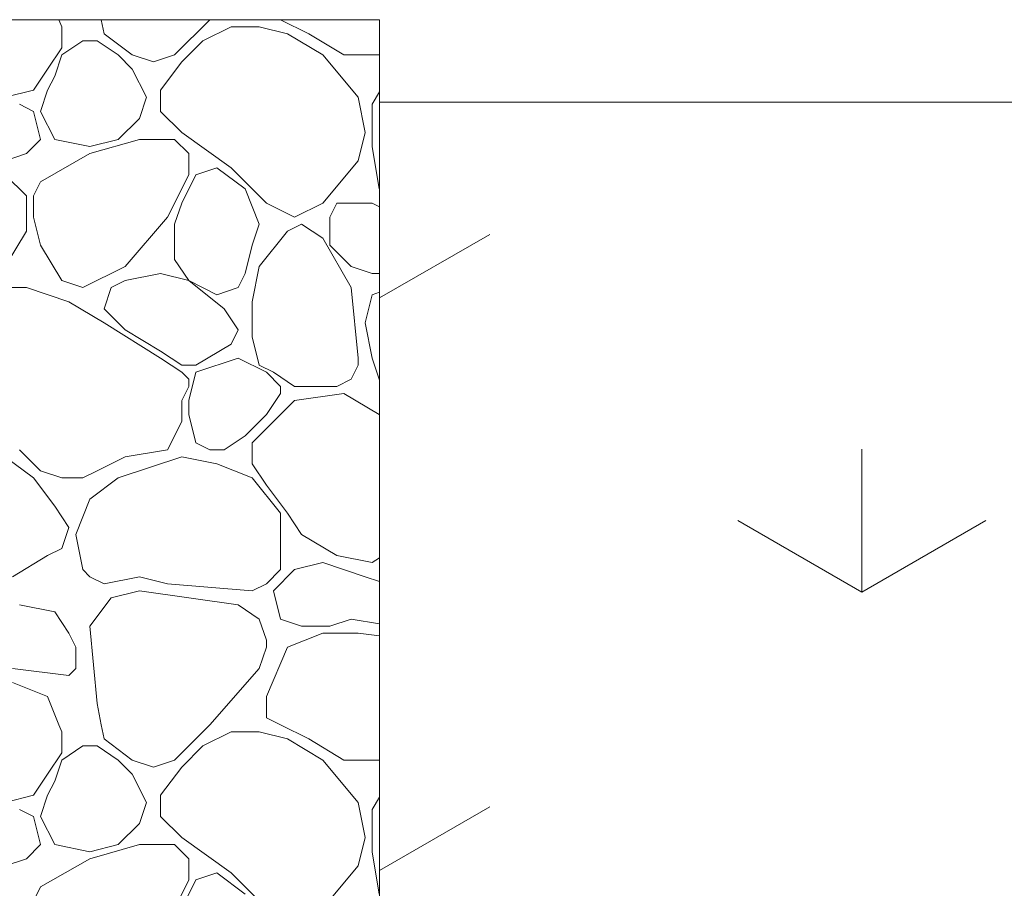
# Model space of a CAD drawing. Header units: millimetres. Extents: x -36476 to 2373, y -53000 to 10500.
# Tile 62 of 68: x -10608 to -10012, y -526 to 0. Entities that reach past the tile are written whole.
import ezdxf

# ---------------------------------------------------------------- set-up
doc = ezdxf.new("R2010")
doc.units = ezdxf.units.MM
doc.header["$MEASUREMENT"] = 0
doc.layers.add('Nouveau_Terrain - original', color=7, linetype='Continuous')

# ---------------------------------------------------------------- blocks, each defined once
blk = doc.blocks.new('Élément de coupe_125')
at = {"layer": 'Nouveau_Terrain - original', "color": 7, "linetype": 'Continuous', "lineweight": 13}
for p, q in [((-10389.96, -50), (-8885.96, -50)), ((-10389.96, -168.37), (-10323.34, -129.9)), ((-10098.34, -346.41), (-10098.34, -259.81)), ((-10098.34, -346.41), (-10173.34, -303.11)), ((-10098.34, -346.41), (-10023.34, -303.11)), ((-10389.96, -514.78), (-10323.34, -476.31))]:
    blk.add_line(p, q, dxfattribs=at)
blk = doc.blocks.new('*X292')
at = {"layer": 'Nouveau_Terrain - original', "color": 7, "linetype": 'Continuous', "lineweight": 13}
for p, q in [((-10583.85, 0), (-10582.14, -4.27)), ((-10492.55, 0), (-10513.89, -21.33)), ((-10432.83, -8.53), (-10449.89, 0)), ((-10582.14, -4.27), (-10582.14, -17.06)), ((-10556.55, -8.53), (-10558.25, 0)), ((-10496.82, -12.8), (-10479.76, -4.27)), ((-10479.76, -4.27), (-10462.69, -4.27)), ((-10462.69, -4.27), (-10445.63, -8.53)), ((-10539.48, -21.33), (-10556.55, -8.53)), ((-10445.63, -8.53), (-10424.3, -21.33)), ((-10411.5, -21.33), (-10432.83, -8.53)), ((-10582.14, -17.06), (-10590.68, -29.86)), ((-10582.14, -21.33), (-10569.35, -12.8)), ((-10569.35, -12.8), (-10560.81, -12.8)), ((-10560.81, -12.8), (-10548.01, -21.33)), ((-10509.62, -25.6), (-10496.82, -12.8)), ((-10586.41, -34.13), (-10582.14, -21.33)), ((-10548.01, -21.33), (-10539.48, -29.86)), ((-10526.68, -25.6), (-10539.48, -21.33)), ((-10513.89, -21.33), (-10526.68, -25.6)), ((-10424.3, -21.33), (-10402.97, -46.93)), ((-10390.17, -21.33), (-10411.5, -21.33)), ((-10389.96, -21.33), (-10390.17, -21.33)), ((-10522.42, -42.66), (-10509.62, -25.6)), ((-10590.68, -29.86), (-10599.21, -42.66)), ((-10590.68, -42.66), (-10586.41, -34.13)), ((-10539.48, -29.86), (-10530.95, -46.93)), ((-10599.21, -42.66), (-10616.27, -46.93)), ((-10594.94, -55.46), (-10590.68, -42.66)), ((-10530.95, -46.93), (-10535.22, -59.73)), ((-10522.42, -55.46), (-10522.42, -42.66)), ((-10402.97, -46.93), (-10398.7, -68.26)), ((-10389.96, -43.74), (-10394.43, -51.19)), ((-10599.21, -55.46), (-10607.74, -51.19)), ((-10394.43, -51.19), (-10394.43, -76.79)), ((-10594.94, -72.52), (-10599.21, -55.46)), ((-10586.41, -72.52), (-10594.94, -55.46)), ((-10509.62, -68.26), (-10522.42, -55.46)), ((-10535.22, -59.73), (-10548.01, -72.52)), ((-10479.76, -89.59), (-10509.62, -68.26)), ((-10398.7, -68.26), (-10402.97, -85.32)), ((-10603.47, -81.06), (-10594.94, -72.52)), ((-10565.08, -76.79), (-10586.41, -72.52)), ((-10565.08, -81.06), (-10535.22, -72.52)), ((-10548.01, -72.52), (-10565.08, -76.79)), ((-10522.42, -72.52), (-10535.22, -72.52)), ((-10513.89, -72.52), (-10522.42, -72.52)), ((-10505.35, -81.06), (-10513.89, -72.52)), ((-10394.43, -76.79), (-10390.17, -102.39)), ((-10616.27, -85.32), (-10603.47, -81.06)), ((-10594.94, -98.12), (-10565.08, -81.06)), ((-10505.35, -93.85), (-10505.35, -81.06)), ((-10402.97, -85.32), (-10424.3, -110.92)), ((-10616.27, -93.85), (-10603.47, -106.65)), ((-10505.35, -93.85), (-10518.15, -119.45)), ((-10509.62, -110.92), (-10501.09, -93.85)), ((-10501.09, -93.85), (-10488.29, -89.59)), ((-10488.29, -89.59), (-10471.22, -102.39)), ((-10458.43, -110.92), (-10479.76, -89.59)), ((-10599.21, -106.65), (-10594.94, -98.12)), ((-10603.47, -106.65), (-10603.47, -119.45)), ((-10599.21, -119.45), (-10599.21, -106.65)), ((-10471.22, -102.39), (-10462.69, -123.72)), ((-10390.17, -102.39), (-10389.96, -102.69)), ((-10513.89, -123.72), (-10509.62, -110.92)), ((-10441.36, -119.45), (-10458.43, -110.92)), ((-10424.3, -110.92), (-10441.36, -119.45)), ((-10420.03, -119.45), (-10415.76, -110.92)), ((-10415.76, -110.92), (-10394.43, -110.92)), ((-10394.43, -110.92), (-10389.96, -113.15)), ((-10603.47, -119.45), (-10603.47, -127.98)), ((-10594.94, -136.52), (-10599.21, -119.45)), ((-10518.15, -119.45), (-10543.75, -149.31)), ((-10513.89, -145.05), (-10513.89, -123.72)), ((-10462.69, -123.72), (-10466.96, -136.52)), ((-10437.09, -123.72), (-10445.63, -127.98)), ((-10424.3, -132.25), (-10437.09, -123.72)), ((-10420.03, -136.52), (-10420.03, -119.45)), ((-10603.47, -127.98), (-10616.27, -149.31)), ((-10445.63, -127.98), (-10462.69, -149.31)), ((-10582.14, -157.85), (-10594.94, -136.52)), ((-10594.94, -136.52), (-10582.14, -157.85)), ((-10466.96, -136.52), (-10471.22, -153.58)), ((-10407.23, -162.11), (-10424.3, -132.25)), ((-10407.23, -149.31), (-10420.03, -136.52)), ((-10505.35, -157.85), (-10513.89, -145.05)), ((-10569.35, -162.11), (-10543.75, -149.31)), ((-10543.75, -157.85), (-10522.42, -153.58)), ((-10522.42, -153.58), (-10505.35, -157.85)), ((-10471.22, -153.58), (-10475.49, -162.11)), ((-10462.69, -149.31), (-10466.96, -170.65)), ((-10394.43, -153.58), (-10407.23, -149.31)), ((-10389.96, -153.58), (-10394.43, -153.58)), ((-10582.14, -157.85), (-10569.35, -162.11)), ((-10552.28, -162.11), (-10543.75, -157.85)), ((-10505.35, -157.85), (-10484.02, -174.91)), ((-10488.29, -166.38), (-10505.35, -157.85)), ((-10620.54, -162.11), (-10603.47, -162.11)), ((-10603.47, -162.11), (-10577.88, -170.65)), ((-10556.55, -174.91), (-10552.28, -162.11)), ((-10475.49, -162.11), (-10488.29, -166.38)), ((-10402.97, -204.78), (-10407.23, -162.11)), ((-10398.7, -183.44), (-10394.43, -166.38)), ((-10394.43, -166.38), (-10389.96, -164.89)), ((-10577.88, -170.65), (-10556.55, -183.44)), ((-10466.96, -170.65), (-10466.96, -183.44)), ((-10543.75, -187.71), (-10556.55, -174.91)), ((-10484.02, -174.91), (-10475.49, -187.71)), ((-10556.54, -183.44), (-10522.42, -204.78)), ((-10466.96, -183.44), (-10466.96, -191.98)), ((-10394.43, -204.77), (-10398.7, -183.44)), ((-10522.42, -200.51), (-10543.75, -187.71)), ((-10475.49, -187.71), (-10479.76, -196.24)), ((-10479.76, -196.24), (-10501.09, -209.04)), ((-10466.96, -191.98), (-10462.69, -209.04)), ((-10509.62, -209.04), (-10522.42, -200.51)), ((-10522.42, -204.77), (-10509.62, -213.31)), ((-10501.09, -213.31), (-10475.49, -204.77)), ((-10475.49, -204.77), (-10458.43, -213.31)), ((-10402.97, -209.04), (-10402.97, -204.77)), ((-10390.17, -217.57), (-10394.43, -204.77)), ((-10501.09, -209.04), (-10509.62, -209.04)), ((-10505.35, -217.57), (-10509.62, -213.31)), ((-10505.35, -230.37), (-10501.09, -213.31)), ((-10462.69, -209.04), (-10454.16, -213.31)), ((-10458.43, -213.31), (-10449.89, -221.84)), ((-10454.16, -213.31), (-10441.36, -221.84)), ((-10407.23, -217.57), (-10402.97, -209.04)), ((-10505.35, -221.84), (-10505.35, -217.57)), ((-10415.76, -221.84), (-10407.23, -217.57)), ((-10389.96, -217.78), (-10390.17, -217.57)), ((-10505.35, -221.84), (-10509.62, -230.37)), ((-10449.89, -226.11), (-10458.43, -238.9)), ((-10449.89, -221.84), (-10449.89, -226.11)), ((-10441.36, -221.84), (-10432.83, -221.84)), ((-10441.36, -230.37), (-10411.5, -226.11)), ((-10432.83, -221.84), (-10428.56, -221.84)), ((-10428.56, -221.84), (-10415.76, -221.84)), ((-10411.5, -226.11), (-10390.17, -238.9)), ((-10509.62, -230.37), (-10509.62, -238.9)), ((-10505.35, -230.37), (-10505.35, -238.9)), ((-10458.43, -247.44), (-10441.36, -230.37)), ((-10509.62, -243.17), (-10518.15, -260.23)), ((-10509.62, -238.9), (-10509.62, -243.17)), ((-10505.35, -238.9), (-10501.09, -255.97)), ((-10458.43, -238.9), (-10471.22, -251.7)), ((-10390.17, -238.9), (-10389.96, -239.31)), ((-10466.96, -255.97), (-10458.43, -247.44)), ((-10501.09, -255.97), (-10492.55, -260.23)), ((-10484.02, -260.23), (-10471.22, -251.7)), ((-10466.96, -268.77), (-10466.96, -255.97)), ((-10594.94, -273.03), (-10607.74, -260.23)), ((-10518.15, -260.23), (-10543.75, -264.5)), ((-10492.55, -260.23), (-10484.02, -260.23)), ((-10616.27, -264.5), (-10599.21, -277.3)), ((-10543.75, -264.5), (-10560.81, -273.03)), ((-10548.01, -277.3), (-10509.62, -264.5)), ((-10509.62, -264.5), (-10488.29, -268.77)), ((-10582.14, -277.3), (-10594.94, -273.03)), ((-10560.81, -273.03), (-10569.34, -277.3)), ((-10488.29, -268.77), (-10466.96, -277.3)), ((-10458.43, -281.56), (-10466.96, -268.77)), ((-10599.21, -277.3), (-10586.41, -294.36)), ((-10569.35, -277.3), (-10582.14, -277.3)), ((-10565.08, -290.1), (-10548.01, -277.3)), ((-10466.96, -277.3), (-10449.89, -298.63)), ((-10445.63, -298.63), (-10458.43, -281.56)), ((-10573.61, -311.43), (-10565.08, -290.1)), ((-10586.41, -294.36), (-10577.88, -307.16)), ((-10449.89, -298.63), (-10449.89, -311.43)), ((-10437.1, -311.43), (-10445.63, -298.63)), ((-10577.88, -307.16), (-10582.14, -319.96)), ((-10569.35, -332.76), (-10573.61, -311.43)), ((-10449.89, -311.43), (-10449.89, -332.76)), ((-10415.76, -324.23), (-10437.09, -311.43)), ((-10582.14, -319.96), (-10590.68, -324.23)), ((-10590.68, -324.23), (-10612.01, -337.02)), ((-10394.43, -328.49), (-10415.76, -324.23)), ((-10389.96, -325.51), (-10394.43, -328.49)), ((-10565.08, -337.02), (-10569.35, -332.76)), ((-10449.89, -332.76), (-10458.43, -341.29)), ((-10454.16, -345.56), (-10441.36, -332.76)), ((-10441.36, -332.76), (-10424.3, -328.49)), ((-10424.3, -328.49), (-10398.7, -337.02)), ((-10556.55, -341.29), (-10565.08, -337.02)), ((-10535.22, -337.02), (-10556.55, -341.29)), ((-10518.15, -341.29), (-10535.22, -337.02)), ((-10398.7, -337.02), (-10389.96, -339.94)), ((-10466.96, -345.56), (-10518.15, -341.29)), ((-10458.43, -341.29), (-10466.96, -345.56)), ((-10565.08, -366.89), (-10552.28, -349.82)), ((-10552.28, -349.82), (-10535.22, -345.56)), ((-10535.22, -345.56), (-10475.49, -354.09)), ((-10449.89, -362.62), (-10454.16, -345.56)), ((-10607.74, -354.09), (-10586.41, -358.36)), ((-10475.49, -354.09), (-10462.69, -362.62)), ((-10586.41, -358.36), (-10577.88, -371.15)), ((-10462.69, -362.62), (-10458.43, -375.42)), ((-10437.09, -366.89), (-10449.89, -362.62)), ((-10407.23, -362.62), (-10420.03, -366.89)), ((-10389.96, -365.5), (-10407.23, -362.62)), ((-10560.81, -413.81), (-10565.08, -366.89)), ((-10420.03, -366.89), (-10437.09, -366.89)), ((-10577.88, -371.15), (-10573.61, -379.69)), ((-10445.63, -379.69), (-10424.3, -371.15)), ((-10424.3, -371.15), (-10402.97, -371.15)), ((-10402.97, -371.15), (-10389.96, -372.78)), ((-10573.61, -379.69), (-10573.61, -392.48)), ((-10458.43, -379.69), (-10462.69, -392.48)), ((-10458.43, -375.42), (-10458.43, -379.69)), ((-10458.43, -409.55), (-10445.63, -379.69)), ((-10577.88, -396.75), (-10612.01, -392.48)), ((-10573.61, -392.48), (-10577.88, -396.75)), ((-10462.69, -392.48), (-10492.55, -426.61)), ((-10612.01, -401.02), (-10590.68, -409.55)), ((-10590.68, -409.55), (-10583.85, -426.61)), ((-10458.43, -422.35), (-10458.43, -409.55)), ((-10558.25, -426.61), (-10560.81, -413.81)), ((-10449.89, -426.61), (-10458.43, -422.35)), ((-10583.85, -426.61), (-10582.14, -430.88)), ((-10556.55, -435.15), (-10558.25, -426.61)), ((-10492.55, -426.61), (-10513.89, -447.94)), ((-10432.83, -435.15), (-10449.89, -426.61)), ((-10582.14, -430.88), (-10582.14, -443.68)), ((-10496.82, -439.41), (-10479.76, -430.88)), ((-10479.76, -430.88), (-10462.69, -430.88)), ((-10462.69, -430.88), (-10445.63, -435.15)), ((-10582.14, -447.94), (-10569.35, -439.41)), ((-10569.35, -439.41), (-10560.81, -439.41)), ((-10560.81, -439.41), (-10548.01, -447.94)), ((-10539.48, -447.94), (-10556.55, -435.15)), ((-10509.62, -452.21), (-10496.82, -439.41)), ((-10445.63, -435.15), (-10424.3, -447.94)), ((-10411.5, -447.94), (-10432.83, -435.15)), ((-10582.14, -443.68), (-10590.68, -456.48)), ((-10586.41, -460.74), (-10582.14, -447.94)), ((-10548.01, -447.94), (-10539.48, -456.48)), ((-10526.68, -452.21), (-10539.48, -447.94)), ((-10513.89, -447.94), (-10526.68, -452.21)), ((-10522.42, -469.27), (-10509.62, -452.21)), ((-10424.3, -447.94), (-10402.97, -473.54)), ((-10390.17, -447.94), (-10411.5, -447.94)), ((-10389.96, -447.94), (-10390.17, -447.94)), ((-10590.68, -456.48), (-10599.21, -469.27)), ((-10539.48, -456.48), (-10530.95, -473.54)), ((-10590.68, -469.27), (-10586.41, -460.74)), ((-10599.21, -469.27), (-10616.27, -473.54)), ((-10594.94, -482.07), (-10590.68, -469.27)), ((-10522.42, -482.07), (-10522.42, -469.27)), ((-10389.96, -470.36), (-10394.43, -477.81)), ((-10530.95, -473.54), (-10535.22, -486.34)), ((-10402.97, -473.54), (-10398.7, -494.87)), ((-10599.21, -482.07), (-10607.74, -477.81)), ((-10594.94, -499.14), (-10599.21, -482.07)), ((-10586.41, -499.14), (-10594.94, -482.07)), ((-10509.62, -494.87), (-10522.42, -482.07)), ((-10394.43, -477.81), (-10394.43, -503.4)), ((-10535.22, -486.34), (-10548.01, -499.14)), ((-10603.47, -507.67), (-10594.94, -499.14)), ((-10565.08, -503.4), (-10586.41, -499.14)), ((-10565.08, -507.67), (-10535.22, -499.14)), ((-10548.01, -499.14), (-10565.08, -503.4)), ((-10522.42, -499.14), (-10535.22, -499.14)), ((-10513.89, -499.14), (-10522.42, -499.14)), ((-10505.35, -507.67), (-10513.89, -499.14)), ((-10479.76, -516.2), (-10509.62, -494.87)), ((-10398.7, -494.87), (-10402.97, -511.94)), ((-10394.43, -503.4), (-10390.17, -529)), ((-10616.27, -511.94), (-10603.47, -507.67)), ((-10594.94, -524.74), (-10565.08, -507.67)), ((-10505.35, -520.47), (-10505.35, -507.67)), ((-10402.97, -511.94), (-10424.3, -537.53)), ((-10501.09, -520.47), (-10488.29, -516.2)), ((-10488.29, -516.2), (-10471.22, -529)), ((-10458.43, -537.53), (-10479.76, -516.2)), ((-10505.35, -520.47), (-10518.15, -546.07)), ((-10509.62, -537.53), (-10501.09, -520.47)), ((-10599.21, -533.27), (-10594.94, -524.73))]:
    blk.add_line(p, q, dxfattribs=at)
blk = doc.blocks.new('Élément de coupe_278')
at = {"layer": 'Nouveau_Terrain - original', "color": 7, "linetype": 'Continuous', "lineweight": 13}
for p, q in [((-10779.56, 0), (-10389.96, 0)), ((-10389.96, 0), (-10389.96, -50)), ((-10389.96, -50), (-10389.96, -1000))]:
    blk.add_line(p, q, dxfattribs=at)
at = {"layer": 'Nouveau_Terrain - original', "lineweight": 0}
blk.add_blockref('*X292', (0, 0), dxfattribs=at)

msp = doc.modelspace()

# ---------------------------------------------------------------- block references
at = {"layer": 'Nouveau_Terrain - original', "lineweight": 0}
for name in ['Élément de coupe_278', 'Élément de coupe_125']:
    msp.add_blockref(name, (0, 0), dxfattribs=at)

doc.saveas('drawing.dxf')
